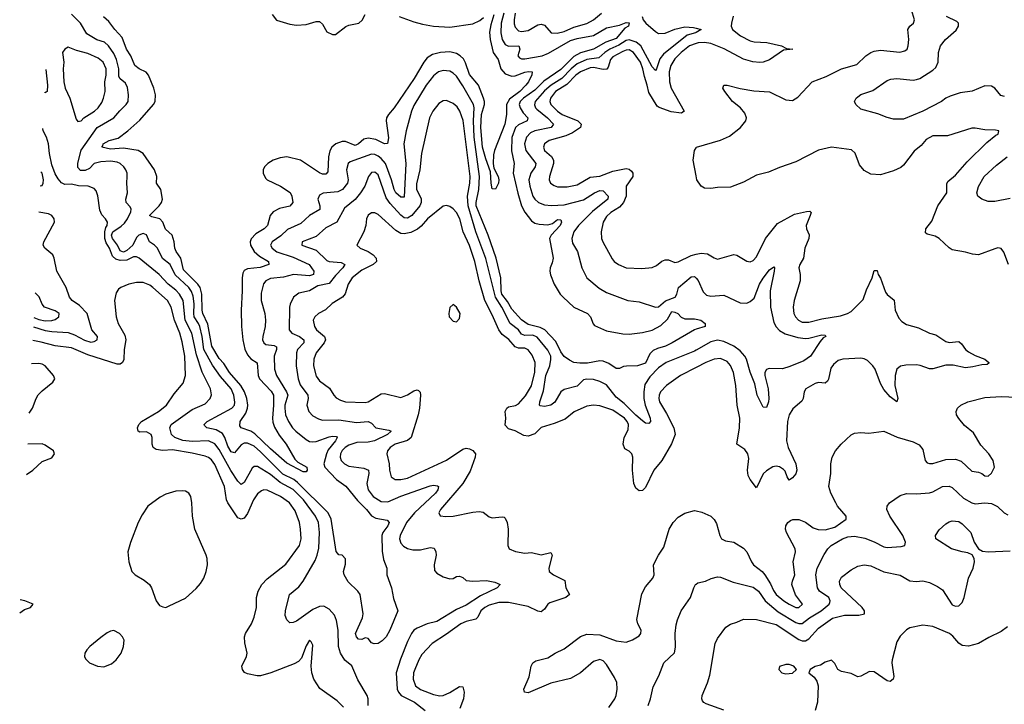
# Model space of a CAD drawing. Header units: inches. Extents: x 1843162 to 1959474, y 907081 to 1016326.
# Tile 97 of 256: x 1845853 to 1851889, y 963917 to 968110. Entities that reach past the tile are written whole.
import ezdxf

# ---------------------------------------------------------------- set-up
doc = ezdxf.new("R2010")
doc.units = ezdxf.units.IN
doc.header["$MEASUREMENT"] = 0
doc.layers.add('B8946', color=7, linetype='Continuous')
doc.layers.add('B8956', color=7, linetype='Continuous')

msp = doc.modelspace()

# ---------------------------------------------------------------- linework, layer by layer
at = {"layer": 'B8946', "color": 5}
for points, elevation in [([(1848821.8, 968150), (1848804.4, 968090), (1848801.7, 968030), (1848810.1, 967990), (1848830, 967958.8), (1848850, 967948.7), (1848913.4, 967950), (1848919, 967930), (1848907.6, 967890), (1848916.8, 967876.8), (1848930, 967870.2), (1848950.1, 967870.1), (1849055.1, 967890), (1849094.5, 967905.5), (1849230, 967982), (1849270, 967994.4), (1849370, 968013.1), (1849450, 968061.5), (1849530, 968077), (1849570, 968092.9), (1849590, 968090.3), (1849585.3, 968070), (1849562.2, 968057.8), (1849510, 967995.9), (1849446.3, 967973.7), (1849370, 967930.3), (1849290, 967906.9), (1849250, 967884), (1849170, 967805.2), (1849066.1, 967733.9), (1849010, 967679.1), (1848940.8, 967630), (1848920.9, 967610), (1848915.6, 967590), (1848921.5, 967570), (1848939.3, 967539.3), (1848967.3, 967510), (1848963.8, 967490), (1848910, 967467), (1848892.1, 967450), (1848870.7, 967389.3), (1848867.1, 967307.1), (1848883.8, 967230), (1848878.9, 967170), (1848907.5, 967047.5), (1848929.7, 966970), (1848950, 966931.8), (1848990, 966878.5), (1849010, 966863.9), (1849037, 966857), (1849090, 966853.5), (1849118.6, 966861.4), (1849150, 966885.8), (1849170, 966884.9), (1849174, 966870), (1849165.5, 966850), (1849111.3, 966790), (1849101.5, 966770), (1849123.1, 966650), (1849118.2, 966621.8), (1849104.9, 966590), (1849102.7, 966570), (1849107.5, 966547.5), (1849130.2, 966490), (1849167.2, 966430), (1849184.5, 966410), (1849251, 966350), (1849333.6, 966310), (1849351.2, 966290), (1849367.5, 966247.5), (1849377, 966237), (1849450, 966205.2), (1849550, 966186.2), (1849590, 966184.9), (1849670, 966193.8), (1849730, 966208.9), (1849782.8, 966237.2), (1849823.9, 966276.1), (1849850, 966323.1), (1849870, 966319.5), (1849887.3, 966310), (1849908.2, 966288.2), (1849930, 966277.3), (1849990, 966277.2), (1850000, 966275.3)], 540), ([(1848891.3, 968150), (1848884.3, 968110), (1848884.9, 968084.9), (1848890, 968064.9), (1848910, 968042.3), (1848930, 968037.3), (1848970, 968043.7), (1849030, 968077.9), (1849050, 968083), (1849070, 968076), (1849110.1, 968030.1), (1849148.2, 968028.2), (1849190, 968038.1), (1849250, 968064.4), (1849330, 968086.9), (1849370, 968110.1), (1849420.5, 968150)], 560), ([(1850000, 966213.9), (1849989.3, 966210.7), (1849853.1, 966130), (1849811.7, 966110), (1849763.6, 966096.5), (1849736.7, 966083.3), (1849715.9, 966064.1), (1849690, 966005.9), (1849640.7, 965990), (1849571.9, 965988.1), (1849554.4, 965985.6), (1849530, 965973.3), (1849510, 965973), (1849464.5, 966004.5), (1849430, 966018.2), (1849410, 966019.9), (1849333.1, 966006.9), (1849286.1, 966006.1), (1849251, 966011), (1849223.7, 966023.7), (1849190, 966047.8), (1849170, 966076.1), (1849139.3, 966139.3), (1849071.4, 966211.4), (1849044.1, 966224.1), (1848970, 966242.9), (1848930, 966271.1), (1848870, 966336.3), (1848843.4, 966383.4), (1848808.2, 966430), (1848803.6, 966450), (1848801.7, 966530), (1848774.8, 966650), (1848724.9, 966790), (1848651.7, 966970), (1848650.5, 966990), (1848668.3, 967070), (1848671.3, 967150), (1848639.6, 967390), (1848635.3, 967490), (1848638.4, 967570), (1848634.2, 967590), (1848570, 967706), (1848530, 967764.2), (1848510, 967783.4), (1848490, 967795.2), (1848450, 967799.5), (1848421.1, 967790), (1848390, 967767.2), (1848344.4, 967710), (1848270, 967585.6), (1848255.6, 967550), (1848221.9, 967430), (1848207.5, 967350), (1848219.7, 967230), (1848210, 967023), (1848190, 967023.6), (1848159.9, 967050), (1848148.5, 967070), (1848132.9, 967130), (1848094.9, 967230), (1848070, 967260.9), (1848050, 967275.2), (1848030, 967284.9), (1848010, 967287), (1847879.5, 967240.5), (1847867.3, 967230), (1847855.7, 967190), (1847867.6, 967130), (1847862.4, 967110), (1847831.5, 967070), (1847804.1, 967055.9), (1847712.5, 967047.5), (1847690, 967035.8), (1847681.8, 967010), (1847693.1, 966970), (1847692.4, 966947.6), (1847630, 966910.5), (1847577.4, 966862.6), (1847494.9, 966825.1), (1847453.4, 966786.6), (1847400.9, 966750), (1847391.5, 966730), (1847400.5, 966710), (1847428.7, 966688.7), (1847530, 966656.2), (1847627.8, 966610), (1847657.1, 966570), (1847654.4, 966550), (1847630, 966540.7), (1847531.5, 966548.5), (1847470, 966532.8), (1847390, 966524), (1847361.6, 966510), (1847347.7, 966492.3), (1847334.4, 966434.4), (1847334, 966390), (1847356.3, 966310), (1847361, 966270), (1847358, 966230), (1847342.7, 966170), (1847342.3, 966150), (1847349.2, 966130), (1847361.4, 966121.4), (1847413.6, 966113.6), (1847427.2, 966107.2), (1847427.5, 966090), (1847413.9, 966050), (1847415, 965970), (1847427.8, 965930), (1847488.5, 965830), (1847495.9, 965810), (1847477.9, 965750), (1847477.7, 965730), (1847482.2, 965690), (1847500.1, 965650), (1847526, 965610), (1847546.3, 965590), (1847610, 965538.5), (1847630, 965527.3), (1847650, 965523.7), (1847670, 965526.2), (1847750, 965554.7), (1847770, 965559.2), (1847796.1, 965556.1), (1847799.7, 965550), (1847788.7, 965530), (1847744.9, 965475.1), (1847732.9, 965450), (1847717.7, 965390), (1847723.6, 965370), (1847794.7, 965294.7), (1847853, 965253), (1847924.2, 965164.2), (1847979.8, 965110), (1848010, 965070.9), (1848037.2, 965057.2), (1848104.8, 965044.8), (1848118.5, 965030), (1848110.1, 965010), (1848078.4, 964970), (1848072.5, 964950), (1848075, 964855), (1848084.2, 964804.2), (1848104, 964750), (1848103.2, 964710), (1848133.2, 964630), (1848145.4, 964565.4), (1848170.5, 964490), (1848123, 964370), (1848099.3, 964330), (1848074.5, 964305.5), (1848050, 964289.6), (1848026.8, 964286.8), (1848010, 964294), (1847990, 964319), (1847970, 964324), (1847950, 964314), (1847930, 964316), (1847918, 964330), (1847911.8, 964350), (1847954.1, 964445.9), (1847958.2, 964470), (1847939.9, 964590), (1847926.7, 964610), (1847867.5, 964667.5), (1847841.5, 964710), (1847838.2, 964730), (1847850, 964776), (1847850, 964808.7), (1847830, 964829.5), (1847810, 964831.5), (1847793.5, 964853.5), (1847763, 965050), (1847744.1, 965090), (1847556.3, 965276.3), (1847532.9, 965292.9), (1847466.4, 965326.4), (1847330, 965464), (1847290, 965497.9), (1847250, 965516.9), (1847230, 965516.2), (1847210, 965505.7), (1847170, 965456.8), (1847150, 965462.4), (1847130, 965498.8), (1847111.3, 965551.3), (1847095.8, 965575.8), (1847058.3, 965598.3), (1847000.9, 965610), (1846985.2, 965625.2), (1846983.9, 965630), (1847003.1, 965650), (1847153.3, 965730), (1847169.1, 965750), (1847172.4, 965767.6), (1847166.5, 965810), (1847149.4, 965850), (1847084.5, 965924.5), (1847034.6, 965994.6), (1846982.2, 966090), (1846971.2, 966170), (1846957.2, 966230), (1846949.3, 966250), (1846923, 966290), (1846919.8, 966310), (1846922.7, 966370), (1846916.8, 966416.8), (1846905.8, 966445.8), (1846890, 966468.9), (1846806.9, 966546.9), (1846774.9, 966610), (1846727.7, 966647.7), (1846697.9, 966710), (1846680.3, 966730), (1846648.5, 966750), (1846630, 966792), (1846610, 966801.3), (1846583.5, 966790), (1846570, 966775.4), (1846545.8, 966730), (1846510, 966695.8), (1846490, 966686.7), (1846470, 966693.8), (1846452.9, 966730), (1846422.2, 966770), (1846416.5, 966790), (1846424.8, 966810), (1846474.9, 966845.1), (1846495.1, 966864.9), (1846513.1, 966890), (1846533.8, 966933.8), (1846536, 966950), (1846530, 966964.2), (1846505.4, 966990), (1846503.4, 967010), (1846513.2, 967050), (1846509.1, 967109.1), (1846512.7, 967150), (1846511.4, 967170), (1846503.7, 967190), (1846490.7, 967210), (1846469.7, 967230), (1846450, 967238.4), (1846410, 967243.4), (1846350, 967239.4), (1846310.5, 967229.5), (1846281.1, 967198.9), (1846254.3, 967185.7), (1846226.8, 967186.9), (1846210, 967204.7), (1846209.1, 967230.9), (1846230, 967310.2), (1846328.4, 967450), (1846430, 967508.6), (1846467.2, 967552.8), (1846506.5, 967590), (1846518.4, 967610), (1846521.1, 967650), (1846514, 967694), (1846502.3, 967722.3), (1846470, 967747.5), (1846461.9, 967761.9), (1846460.3, 967810), (1846446.4, 967866.4), (1846430, 967902.8), (1846396.9, 967950), (1846372.5, 967972.5), (1846326.8, 967986.8), (1846264.6, 968024.6), (1846226.2, 968090), (1846170, 968143.8)], 540), ([(1848760.4, 968139.6), (1848741.5, 968078.5), (1848733.8, 968033.8), (1848737.4, 967990), (1848756.3, 967910), (1848786.7, 967866.7), (1848802.1, 967810), (1848830, 967778.9), (1848870, 967764.5), (1848890, 967765.5), (1848950, 967789.2), (1848972.4, 967792.4), (1848994.8, 967790), (1848992.2, 967772.2), (1848971.6, 967730), (1848956.1, 967710), (1848918.9, 967670), (1848856.6, 967623.4), (1848837.4, 967590), (1848836.6, 967530), (1848826.2, 967470), (1848764, 967310), (1848757.3, 967282.7), (1848755, 967230), (1848759.9, 967199.9), (1848785.8, 967150), (1848791, 967130), (1848788.5, 967110), (1848770, 967073.2), (1848750, 967074), (1848742.5, 967110), (1848739.4, 967179.4), (1848710, 967258), (1848689.9, 967330.1), (1848679.9, 967450), (1848683.8, 967530), (1848701.7, 967590), (1848702.3, 967610), (1848696.7, 967630), (1848666.1, 967710), (1848610, 967774.8), (1848586.8, 967846.8), (1848573.9, 967870), (1848554, 967890), (1848530, 967904.3), (1848490, 967913.4), (1848433, 967910), (1848383, 967897), (1848350, 967876.1), (1848330.1, 967850), (1848271, 967750), (1848149.6, 967570.4), (1848113.4, 967530), (1848102, 967510), (1848100.5, 967490), (1848113, 967387), (1848107.8, 967352.2), (1848090, 967350.7), (1848036.7, 967376.7), (1847990, 967383.7), (1847962.2, 967377.8), (1847930, 967349.3), (1847910, 967339.2), (1847850, 967363.4), (1847830, 967364), (1847791.3, 967350), (1847766.8, 967330), (1847753.6, 967306.4), (1847746.5, 967270), (1847741.5, 967178.5), (1847730, 967163.5), (1847710, 967163.9), (1847690, 967171.9), (1847575.1, 967250), (1847490, 967270.8), (1847450, 967265), (1847406.7, 967250), (1847373.7, 967230), (1847354, 967210), (1847344.9, 967190), (1847345.3, 967170), (1847359.9, 967139.9), (1847369.2, 967129.2), (1847452, 967090), (1847511.3, 967051.3), (1847521.8, 967030), (1847527.4, 966990), (1847510, 966968.8), (1847446.7, 966953.3), (1847407.1, 966932.9), (1847388.6, 966910), (1847371.3, 966848.7), (1847352.1, 966830), (1847301.5, 966798.5), (1847272.5, 966767.5), (1847266.4, 966750), (1847268.3, 966730), (1847290, 966690.2), (1847322.7, 966662.7), (1847379.1, 966630), (1847381.1, 966610), (1847326.8, 966593.3), (1847250, 966583.9), (1847230, 966573.8), (1847221.9, 966558.1), (1847217.2, 966530), (1847217.9, 966450), (1847210.8, 966330), (1847212.3, 966230), (1847221.1, 966150), (1847232.8, 966092.8), (1847250, 966057.7), (1847270, 966032.4), (1847308.3, 966008.3), (1847315, 965930), (1847322.7, 965910), (1847395.4, 965835.4), (1847408.4, 965810), (1847409.4, 965750), (1847403, 965670), (1847405.4, 965645.4), (1847415.2, 965615.2), (1847444.4, 965564.4), (1847485.9, 965510), (1847539.2, 965419.2), (1847559.1, 965399.1), (1847613.4, 965370), (1847615.4, 965350), (1847610, 965340.5), (1847590, 965340.3), (1847490, 965394.6), (1847390, 965481.5), (1847294.3, 965574.3), (1847270, 965590.4), (1847209.9, 965609.9), (1847203.1, 965623.1), (1847204.3, 965650), (1847239.2, 965700.8), (1847250.3, 965730), (1847252, 965750), (1847245.9, 965790), (1847231.8, 965830), (1847209.3, 965870), (1847140.3, 965950), (1847104, 966004), (1847075.2, 966035.2), (1847031.7, 966110), (1847005.6, 966245.6), (1846975.9, 966310), (1846971.5, 966330), (1846970.5, 966430), (1846959.2, 966470), (1846945.5, 966490), (1846858.1, 966578.1), (1846841, 966650), (1846811.5, 966690), (1846803.4, 966710), (1846800.1, 966750), (1846788.4, 966790), (1846746.7, 966826.7), (1846730.3, 966870.3), (1846711.3, 966891.3), (1846662.5, 966902.5), (1846648, 966910), (1846708.7, 966970), (1846723.1, 966990), (1846727.8, 967010), (1846718.9, 967070), (1846691.1, 967110), (1846694, 967150), (1846679.3, 967190), (1846610.8, 967290), (1846579.7, 967310), (1846490, 967324), (1846410, 967317.9), (1846357, 967330), (1846363.1, 967336.9), (1846364.8, 967350), (1846401.5, 967370), (1846455.9, 967384.1), (1846516.1, 967430), (1846590, 967494.6), (1846672.5, 967590), (1846683.5, 967610), (1846686.2, 967650), (1846675.7, 967690), (1846642, 967770), (1846628.9, 967788.9), (1846586.6, 967810), (1846559.8, 967830), (1846535.5, 967890), (1846508.4, 967930), (1846481.8, 968001.8), (1846436.5, 968050), (1846400, 968100), (1846367.1, 968127.1)], 520), ([(1847401.5, 968141.5), (1847428.2, 968108.2), (1847510, 968082.7), (1847550, 968075.9), (1847610, 968080.8), (1847670, 968100.2), (1847690, 968099.6), (1847710, 968083.1), (1847736.9, 968036.9), (1847770, 968019.6), (1847790, 968020.2), (1847852.1, 968067.9), (1847870, 968076), (1847932.2, 968090), (1847952.4, 968107.6), (1847970, 968141.3)], 520), ([(1848179.1, 968130), (1848270, 968096.6), (1848322.6, 968082.6), (1848390.7, 968070.7), (1848490, 968064.7), (1848630, 968085.2), (1848673.9, 968106.1), (1848695.4, 968124.6)], 520), ([(1849669.5, 968129.5), (1849675.3, 968110), (1849691.1, 968090), (1849750, 968037.2), (1849770, 968026.3), (1849810, 968028.5), (1849870, 968051.9), (1849930, 968066.6), (1849983.4, 968063.4), (1850000, 968058.5)], 560), ([(1850000, 968032.2), (1849996.3, 968030), (1849944, 968016), (1849800.5, 967899.4), (1849776.8, 967870), (1849757.7, 967810), (1849750, 967798.5), (1849730, 967820.8), (1849661.2, 967950), (1849632.8, 967972.8), (1849590, 967987.5), (1849570, 967983.6), (1849525.2, 967954.8), (1849470, 967929.9), (1849439.5, 967910), (1849403.7, 967876.3), (1849330, 967866.3), (1849270, 967839.4), (1849233, 967810), (1849176.7, 967750), (1849110.5, 967709.5), (1849070, 967675), (1849013.5, 967610), (1849008.3, 967588.3), (1849014.7, 967570), (1849022.3, 967562.3), (1849088.7, 967510), (1849125.6, 967470), (1849111.7, 967450), (1849010.3, 967430), (1848983.7, 967416.3), (1848959.5, 967390), (1848947.2, 967350), (1848955, 967310), (1849016.1, 967230), (1849012.7, 967210), (1848986.4, 967170), (1848975.1, 967130), (1848980.1, 967090), (1848998.6, 967030), (1849011, 967010), (1849032.9, 966990), (1849070, 966975.9), (1849112.4, 966972.4), (1849190, 966977.1), (1849310, 967007.5), (1849376.4, 967050), (1849410, 967063.9), (1849430, 967062), (1849459.5, 967030), (1849458.7, 967010), (1849363.6, 966936.4), (1849278.4, 966850), (1849250.8, 966810), (1849237.7, 966770), (1849242, 966742), (1849273.5, 966690), (1849298.8, 966590), (1849329.2, 966530), (1849405, 966465), (1849450, 966438.5), (1849581, 966390), (1849650, 966381.5), (1849750, 966349.3), (1849770, 966351.2), (1849812.6, 966387.4), (1849870.7, 966410), (1849880.9, 966430), (1849891.7, 966470), (1849970, 966535.2), (1849990, 966537.3), (1850000, 966526.3)], 560), ([(1850000, 967964.1), (1849959.2, 967950), (1849908.1, 967910), (1849869.6, 967870), (1849844, 967830), (1849833.8, 967790), (1849836.4, 967730), (1849846.6, 967690), (1849926.2, 967550), (1849910, 967537.5), (1849846.8, 967546.8), (1849773.3, 967573.3), (1849761.5, 967581.5), (1849710, 967663.7), (1849700.4, 967710), (1849682.4, 967762.4), (1849673.7, 967810), (1849658.2, 967850), (1849616.3, 967910), (1849590, 967925.1), (1849570, 967923.6), (1849550, 967915.2), (1849490, 967883.1), (1849474.2, 967865.8), (1849460.6, 967819.4), (1849452, 967808), (1849430, 967805.9), (1849370, 967817), (1849350, 967815.7), (1849290, 967791.2), (1849261.7, 967770), (1849206.2, 967713.8), (1849136.8, 967670), (1849106.2, 967630), (1849102.6, 967610), (1849109.5, 967590), (1849148.9, 967550), (1849179, 967530), (1849275.5, 967490), (1849294.8, 967470), (1849291, 967450), (1849242.5, 967417.5), (1849200.6, 967399.4), (1849099.6, 967370), (1849070.7, 967349.3), (1849064.1, 967330), (1849070.9, 967310), (1849113.1, 967273.1), (1849125.6, 967250), (1849125.2, 967230), (1849100.1, 967150), (1849099.8, 967130), (1849106.7, 967110), (1849130, 967094.2), (1849150, 967087.5), (1849210, 967086), (1849270, 967098.3), (1849350, 967145.9), (1849410, 967152.6), (1849490, 967182.8), (1849570, 967198.7), (1849590, 967193.9), (1849602.6, 967182.6), (1849611, 967170), (1849610.9, 967150), (1849570.2, 967090), (1849570.1, 967030.1), (1849554.6, 966990), (1849530, 966961.7), (1849477.8, 966930), (1849450, 966903.8), (1849429.4, 966870), (1849417.1, 966810), (1849420.2, 966770), (1849428.3, 966750), (1849485.5, 966645.5), (1849498, 966630), (1849524.4, 966610), (1849571.1, 966591.1), (1849666.5, 966586.5), (1849730, 966593.2), (1849756.3, 966603.7), (1849790, 966630.9), (1849810, 966640.1), (1849830, 966638.7), (1849870, 966623.5), (1849890, 966626.1), (1849970, 966666.1), (1850000, 966673.4)], 580), ([(1846013.1, 967805.8), (1846023.5, 967710), (1846021.6, 967670), (1846010, 967662.6), (1846006.4, 967666)], 540), ([(1850000, 966085.7), (1849990, 966080.1), (1849816.1, 966010), (1849770, 965976.8), (1849716.5, 965923.5), (1849684.7, 965875.3), (1849678.7, 965830), (1849679.6, 965790), (1849686.9, 965750), (1849718.8, 965670), (1849720.3, 965650), (1849710, 965636.2), (1849690, 965639.8), (1849670, 965652.5), (1849630, 965688.4), (1849559.1, 965759.1), (1849510, 965798.7), (1849450, 965872.8), (1849410, 965894.1), (1849370, 965906.3), (1849330, 965909.1), (1849310, 965904.2), (1849270, 965865.6), (1849190, 965844.9), (1849169.4, 965830), (1849133.3, 965766.7), (1849110, 965748.2), (1849070, 965741.4), (1849044.2, 965744.2), (1849040.4, 965750), (1849041, 965770), (1849063.4, 965836.6), (1849077.7, 965930), (1849103.1, 965990), (1849109.5, 966029.5), (1849108, 966050), (1849090, 966086.1), (1849026.1, 966166.1), (1848998.2, 966178.2), (1848950, 966175.9), (1848930, 966183.8), (1848910, 966211.4), (1848859.3, 966250), (1848808, 966350), (1848770, 966410), (1848710, 966647.4), (1848649.9, 966810.1), (1848602.9, 966970), (1848598.9, 967030), (1848613.4, 967110), (1848615.2, 967150), (1848572.5, 967492.5), (1848552.2, 967550), (1848535.6, 967575.6), (1848510, 967598), (1848470, 967615.6), (1848450, 967613.7), (1848423, 967597), (1848384.7, 967550), (1848364.3, 967510), (1848316.1, 967290), (1848305.1, 967190), (1848285.9, 967105.9), (1848286.5, 967070), (1848314.4, 967014.4), (1848315.1, 966990), (1848306.5, 966970), (1848257.3, 966910), (1848230, 966895.5), (1848210, 966897.3), (1848190, 966912.5), (1848124.1, 966984.1), (1848100.1, 967020.1), (1848050, 967160.4), (1848030, 967177), (1848010, 967174.6), (1847991.1, 967150), (1847969.6, 967090.4), (1847942.7, 967050), (1847910.4, 967009.6), (1847843.5, 966956.5), (1847797.6, 966870), (1847730, 966835.4), (1847670, 966782.2), (1847584.9, 966750), (1847583.1, 966730), (1847670, 966697.7), (1847735.8, 966635.8), (1847750, 966629.7), (1847823, 966623), (1847846.7, 966610), (1847834.8, 966590), (1847790, 966544.3), (1847750, 966494.9), (1847680.8, 966479.2), (1847630, 966448.5), (1847564.2, 966435.8), (1847532.6, 966410), (1847511.6, 966368.4), (1847507.8, 966350), (1847505.7, 966210), (1847521.3, 966190), (1847569.3, 966170), (1847595.3, 966150), (1847595, 966130), (1847557, 966090), (1847550.8, 966070), (1847547.5, 965990), (1847561.2, 965910), (1847572.6, 965872.6), (1847619.4, 965810), (1847621.2, 965790), (1847614.3, 965750), (1847626.5, 965710), (1847650, 965684.2), (1847685.2, 965665.2), (1847710, 965657.8), (1847810, 965659.9), (1847917.6, 965642.4), (1847990, 965648.6), (1848010, 965639), (1848035.3, 965610), (1848116.9, 965596.9), (1848130.2, 965590.2), (1848107.8, 965570), (1848027.8, 965530), (1847990, 965523.1), (1847919, 965521), (1847870, 965503.8), (1847848.3, 965490), (1847830, 965471.2), (1847818.9, 965450), (1847816.8, 965430), (1847824, 965410), (1847843.9, 965390), (1847870, 965376.2), (1847963.4, 965363.3), (1847990.6, 965350.6), (1847994.1, 965330), (1847981.3, 965270), (1847989.5, 965230), (1848019, 965190), (1848070, 965158.9), (1848110, 965157.7), (1848189.3, 965190.7), (1848370, 965255.3), (1848390, 965259), (1848415.3, 965255.3), (1848420.3, 965250), (1848417.1, 965230), (1848403, 965210), (1848274.1, 965090), (1848225.3, 965030), (1848184.7, 964950), (1848182.1, 964930), (1848190, 964903.1), (1848205.2, 964885.2), (1848230, 964870.2), (1848262.7, 964862.7), (1848310, 964863.5), (1848370, 964876.9), (1848393.3, 964873.3), (1848404.6, 964850), (1848405.3, 964830), (1848393.1, 964770), (1848396, 964736), (1848410, 964719.5), (1848450, 964698.3), (1848490, 964686), (1848510, 964687.4), (1848530, 964699.5), (1848550, 964702.4), (1848570, 964694.4), (1848590, 964675.3), (1848630, 964671.5), (1848714.7, 964674.7), (1848765.4, 964665.4), (1848799.1, 964650), (1848780.5, 964630), (1848678.1, 964581.9), (1848590, 964524.4), (1848530, 964497.7), (1848410, 964423.2), (1848350, 964409.9), (1848290, 964383.9), (1848270.1, 964369.9), (1848254.2, 964350), (1848230, 964301.7), (1848187.4, 964192.6), (1848161.4, 964110), (1848166.3, 964010), (1848175, 963990), (1848192.5, 963970), (1848273.5, 963930), (1848337.7, 963877.7)], 560), ([(1847988.7, 963908.7), (1847989.9, 963950), (1847983.9, 963970), (1847926.7, 964066.7), (1847890, 964152.6), (1847846.3, 964186.3), (1847820.4, 964230), (1847806.6, 964270), (1847805.3, 964370), (1847795.7, 964430), (1847782.1, 964462.1), (1847750, 964499.7), (1847716.8, 964516.8), (1847690, 964515.8), (1847650, 964498.2), (1847550, 964426), (1847530, 964416.9), (1847510, 964415.1), (1847490, 964433.2), (1847481.5, 964461.5), (1847482, 964490), (1847506.4, 964590), (1847563.9, 964636.1), (1847589.9, 964670.1), (1847663.5, 964796.5), (1847677.1, 964830), (1847686.5, 964873.5), (1847691.2, 964970), (1847684.4, 965030), (1847666.2, 965070), (1847593.9, 965170), (1847530, 965233.4), (1847450, 965274.7), (1847390, 965324.5), (1847310, 965373.6), (1847290, 965373.6), (1847277.5, 965362.5), (1847230, 965276.1), (1847210, 965263.9), (1847190, 965283.1), (1847148, 965348), (1847076.8, 965476.8), (1847050, 965511.5), (1847010, 965529.9), (1846910, 965527), (1846853.2, 965533.2), (1846803.5, 965550), (1846783.2, 965570), (1846773.3, 965610), (1846782.7, 965630), (1846910, 965721.5), (1846990, 965757.7), (1847020.3, 965790), (1847028.2, 965811.8), (1847023.7, 965850), (1846972.2, 965952.2), (1846937.2, 966057.2), (1846908.9, 966190), (1846867.5, 966270), (1846855.5, 966390), (1846833.2, 966430), (1846810, 966453.8), (1846763, 966490), (1846709, 966549), (1846585.1, 966650), (1846570, 966658.3), (1846550, 966658), (1846510, 966637.5), (1846470, 966634.7), (1846443.5, 966643.5), (1846421.3, 966661.3), (1846402.8, 966710), (1846383.1, 966743.1), (1846375.4, 966770), (1846375.5, 966810), (1846382.2, 966837.8), (1846389.8, 966850), (1846390.7, 966870), (1846379.7, 966890), (1846356, 966916), (1846343.9, 966943.9), (1846331.7, 967031.7), (1846321, 967061), (1846310, 967075.4), (1846274, 967090), (1846213.3, 967093.3), (1846170, 967103.6), (1846130, 967100.9), (1846110, 967112), (1846090, 967134.7), (1846070, 967166.9), (1846050, 967220.7), (1846035.8, 967290), (1846029.8, 967350), (1846017.3, 967390), (1845997.4, 967430), (1845995.7, 967442.9)], 560), ([(1850000, 967153), (1849982.4, 967250), (1849990, 967308.7), (1850000, 967326.4)], 620), ([(1845978.8, 967092), (1845990, 967095.2), (1845998.1, 967110), (1845999.9, 967130), (1845990.3, 967170), (1845983, 967178.4)], 580), ([(1850000, 965979.7), (1849903.6, 965930), (1849818.9, 965870), (1849780.8, 965830), (1849772.2, 965810), (1849770.1, 965790), (1849775.5, 965770), (1849818.4, 965698.4), (1849862.4, 965610), (1849871.3, 965570), (1849847.7, 965512.3), (1849789.4, 965410), (1849741.4, 965350), (1849690, 965245.7), (1849670, 965225.6), (1849650, 965225.3), (1849630, 965239.7), (1849617.3, 965270), (1849609.9, 965350), (1849611.1, 965430), (1849606.3, 965450), (1849590, 965466.3), (1849561.8, 965481.8), (1849552.7, 965510), (1849559, 965550), (1849582.2, 965597.8), (1849585.1, 965630), (1849577.7, 965650), (1849559.9, 965670), (1849490, 965718.4), (1849410, 965745.5), (1849370, 965749.1), (1849330, 965743.2), (1849251.9, 965708.1), (1849195.9, 965664.1), (1849130, 965635.8), (1849050, 965612.3), (1849010, 965574.4), (1848970, 965559.7), (1848944.2, 965564.2), (1848890, 965591.4), (1848850, 965605), (1848830, 965626.9), (1848832.5, 965670), (1848828.9, 965710), (1848838.3, 965730), (1848850, 965738.5), (1848892.2, 965747.8), (1848910, 965756.3), (1848953.2, 965806.8), (1848991.5, 965868.5), (1849011.8, 965951.8), (1849012.5, 966010), (1848995.4, 966055.4), (1848970, 966088.4), (1848950, 966097.8), (1848910, 966099), (1848890, 966106.5), (1848851.7, 966151.7), (1848810, 966182.2), (1848789.5, 966210), (1848750, 966302.5), (1848705, 966390), (1848669.9, 966509.9), (1848642.9, 966630), (1848610, 966727.1), (1848572, 966810), (1848551.3, 966891.3), (1848530, 966928.8), (1848510, 966950.9), (1848490, 966965.1), (1848470, 966971.2), (1848450, 966967.1), (1848352, 966890), (1848314.3, 966845.7), (1848292.3, 966827.7), (1848250, 966807.3), (1848210, 966798.5), (1848190, 966801.3), (1848159.2, 966819.2), (1848050, 966918), (1848030, 966927.7), (1848010, 966927.4), (1847990, 966913.1), (1847979.1, 966890), (1847974, 966850), (1847961.8, 966810), (1847919.5, 966730), (1847940.3, 966710), (1847990, 966689.6), (1848020.6, 966670), (1848038.2, 966650), (1848041.1, 966630), (1848020.2, 966610), (1847950, 966575.3), (1847891.6, 966530), (1847866, 966490), (1847848.7, 966431.3), (1847831.1, 966410), (1847768.4, 966371.6), (1847727.6, 966332.4), (1847685.3, 966310), (1847661.5, 966290), (1847652.6, 966270), (1847661.2, 966230), (1847672.1, 966210), (1847720.9, 966170), (1847727.3, 966150), (1847720.4, 966130), (1847671.4, 966070), (1847656.8, 966030), (1847653.9, 965990), (1847670, 965926.3), (1847690, 965898.9), (1847753.3, 965853.3), (1847778.6, 965810), (1847793.4, 965793.4), (1847819, 965779), (1847850, 965769.4), (1847970, 965764.4), (1847990.3, 965770.3), (1848070, 965817.8), (1848090, 965821.4), (1848190, 965797), (1848230, 965812.4), (1848270, 965836.5), (1848290, 965842.6), (1848298, 965838), (1848307.9, 965827.9), (1848310.8, 965810.8), (1848304.1, 965730), (1848296.3, 965690), (1848252.2, 965550), (1848230, 965533), (1848153.8, 965510), (1848124.9, 965490), (1848107.1, 965470), (1848102.9, 965450), (1848118.3, 965390), (1848120.5, 965350), (1848131, 965311), (1848154, 965294), (1848190, 965293.9), (1848230, 965302.2), (1848470, 965411.6), (1848570, 965480.2), (1848590, 965486.2), (1848610, 965482.4), (1848631.7, 965471.7), (1848647.9, 965450), (1848646.2, 965430), (1848615.2, 965344.8), (1848569, 965270), (1848432.8, 965110), (1848422.6, 965090), (1848430, 965070.8), (1848466.3, 965066.3), (1848510, 965069.3), (1848630, 965094), (1848670, 965098), (1848693.7, 965093.7), (1848730, 965066), (1848750, 965059.5), (1848810, 965066), (1848822.5, 965062.5), (1848830, 965056), (1848841.3, 965030), (1848848.2, 964990), (1848846, 964890), (1848854, 964870), (1848891.8, 964851.8), (1848950, 964843.1), (1848990, 964847.1), (1849050, 964831.3), (1849110, 964846), (1849116.9, 964830), (1849095.8, 964750), (1849099.5, 964730), (1849124.4, 964710), (1849194.4, 964674.4), (1849201.5, 964630), (1849224.4, 964590), (1849201.6, 964570), (1849102.1, 964537.9), (1849090.6, 964529.4), (1849070, 964498.9), (1849050, 964483.9), (1849030, 964487.2), (1848970, 964515.9), (1848850, 964540.8), (1848790, 964539.5), (1848730, 964523.1), (1848704.8, 964510), (1848680.8, 964490), (1848662, 964450), (1848650, 964437.6), (1848590, 964423.7), (1848557.2, 964410), (1848470, 964345.9), (1848382.6, 964290), (1848318.1, 964221.9), (1848299.4, 964190), (1848274.4, 964130), (1848268.1, 964110), (1848266.1, 964070), (1848279, 964030), (1848310, 964007.5), (1848390, 963975.7), (1848429, 963969), (1848450, 963971.4), (1848490.7, 963989.3), (1848550, 964026), (1848570, 964023), (1848576.8, 963990), (1848573.1, 963950), (1848552.2, 963890)], 580), ([(1845937.4, 966228.7), (1846010, 966207.2), (1846050, 966200.5), (1846150, 966194.6), (1846190, 966180.3), (1846250, 966146.9), (1846290, 966135.6), (1846310, 966139.5), (1846329, 966150), (1846331.2, 966168.8), (1846295, 966210), (1846267.8, 966310), (1846220.5, 966360.5), (1846175.3, 966390), (1846157.6, 966410), (1846137.7, 966470), (1846080.7, 966570), (1846064.5, 966650), (1846056.5, 966670), (1846007, 966710), (1845996.5, 966730), (1846001.8, 966750), (1846067.5, 966870), (1846065.2, 966890), (1846050, 966910.2), (1846030, 966921.2), (1845971.1, 966931.8)], 560), ([(1847839, 963899), (1847798.8, 963938.8), (1847693.2, 964013.2), (1847655.8, 964070), (1847644, 964110), (1847640.5, 964150), (1847650, 964278), (1847640.2, 964300.2), (1847630, 964309.2), (1847610, 964274.5), (1847580.2, 964199.8), (1847561.3, 964178.7), (1847535.9, 964164.1), (1847393.4, 964110), (1847330, 964091), (1847308, 964090), (1847250, 964102.9), (1847231.7, 964111.7), (1847218, 964130), (1847214.5, 964150), (1847242.9, 964210), (1847247.3, 964230), (1847232.4, 964292.4), (1847231.1, 964330), (1847237.7, 964350), (1847274.8, 964410), (1847289.8, 964450), (1847304.2, 964510), (1847305, 964570), (1847314.8, 964610), (1847338, 964650), (1847370, 964685.4), (1847484.3, 964775.7), (1847568, 964890), (1847578, 964930), (1847575.2, 964990), (1847567.9, 965030), (1847541, 965101), (1847507.6, 965150), (1847451.7, 965190), (1847370, 965229.2), (1847350, 965229.9), (1847335.3, 965224.7), (1847310, 965206.6), (1847285.9, 965170), (1847250, 965085.1), (1847230, 965057.4), (1847210, 965049.8), (1847190, 965059.3), (1847128.3, 965150), (1847120.6, 965170), (1847107.9, 965250), (1847050, 965384.8), (1847030, 965413.7), (1847010, 965429.3), (1846990, 965437.2), (1846910, 965455.8), (1846790, 965475.4), (1846730, 965472.3), (1846690, 965477.2), (1846670.5, 965490.5), (1846666, 965510), (1846666.3, 965550), (1846658.9, 965570), (1846630, 965584.7), (1846590, 965584.5), (1846578.9, 965590), (1846575, 965610), (1846582.6, 965630), (1846599.5, 965650), (1846703.8, 965710), (1846752.3, 965750), (1846800.5, 965819.5), (1846855.7, 965884.3), (1846869.3, 965930.7), (1846864.7, 966050), (1846850, 966136.9), (1846834.7, 966190), (1846801.6, 966270), (1846781.1, 966350), (1846758.6, 966390), (1846670, 966469.2), (1846650, 966483.7), (1846610, 966500.6), (1846570, 966501.3), (1846522, 966490), (1846473.4, 966470), (1846459.5, 966460.5), (1846443.7, 966436.3), (1846434.9, 966390), (1846444.9, 966290), (1846457.2, 966250), (1846497.6, 966177.6), (1846503, 966150), (1846493, 966090), (1846491.3, 966028.7), (1846483.6, 966010), (1846470, 966000.3), (1846450, 966000.2), (1846270, 966057.1), (1846170, 966099.6), (1846070, 966111.9), (1845984.5, 966135.5), (1845933.4, 966145.9)], 580), ([(1845940.2, 966286.9), (1845970, 966273.1), (1846010, 966266.5), (1846050, 966267.7), (1846070, 966274.5), (1846094, 966290), (1846096, 966310), (1846070, 966326.2), (1846005.2, 966350), (1845990, 966368.2), (1845973.2, 966413.2), (1845947.4, 966437.5)], 540), ([(1845912, 965701), (1845932.3, 965730), (1845954.6, 965790), (1845967.5, 965812.5), (1845990, 965837.3), (1846056.6, 965890), (1846067.8, 965910), (1846060.6, 965930), (1846009.6, 965989.6), (1845990, 966000.8), (1845970, 966004.3), (1845926.5, 966001.5)], 580), ([(1845894, 965325.1), (1845933.2, 965350), (1845990, 965403.5), (1846050, 965425.8), (1846066.7, 965450), (1846061.2, 965470), (1846010, 965504.7), (1845990, 965512.2), (1845902.8, 965509.3)], 580), ([(1849463.9, 963896.1), (1849502.3, 963950), (1849510.2, 963970), (1849516.1, 964010), (1849513.1, 964050), (1849500.3, 964080.2), (1849450, 964161), (1849430, 964182.8), (1849410, 964190.4), (1849370, 964179.5), (1849290, 964110.3), (1849230, 964074.3), (1849110, 964046.5), (1848970, 963986.4), (1848946.8, 963990), (1848943.8, 964010), (1848975.5, 964084.5), (1848989, 964151), (1848998, 964170), (1849017.8, 964182.3), (1849090, 964200.3), (1849136.4, 964230), (1849190, 964255.5), (1849290, 964332.1), (1849330, 964346), (1849410, 964342.2), (1849510, 964305.8), (1849570, 964297.4), (1849610, 964311.5), (1849650, 964336.9), (1849660.8, 964350), (1849662.2, 964370), (1849642.6, 964410), (1849636.9, 964436.9), (1849666.3, 964593.7), (1849690, 964636.3), (1849734.4, 964690), (1849742.4, 964710), (1849739.1, 964770), (1849768, 964830), (1849801.7, 964878.3), (1849833.8, 964990), (1849858.2, 965030), (1849890, 965063.1), (1849930, 965087.6), (1849990, 965103.9), (1850000, 965101.8)], 620), ([(1849705.2, 963910), (1849719.7, 963950), (1849735.6, 964024.4), (1849771.8, 964090), (1849801.1, 964170), (1849867.8, 964232.2), (1849874, 964266), (1849871.3, 964350), (1849876.9, 964403.1), (1849885.1, 964434.9), (1849907, 964490), (1849965.7, 964570), (1849984.9, 964630), (1849996.3, 964650), (1850000, 964652.9)], 640), ([(1845853.2, 964477.1), (1845882.8, 964497.2), (1845919.1, 964510), (1845936.3, 964530), (1845884.9, 964550), (1845857.1, 964556.7)], 580)]:
    msp.add_lwpolyline(points, dxfattribs=dict(at, elevation=elevation))
for points, elevation in [([(1846150, 967942), (1846130.2, 967929.8), (1846116.5, 967910), (1846123.2, 967850), (1846119.7, 967810), (1846124.5, 967730), (1846132.9, 967690), (1846160.1, 967630), (1846200.2, 967500.2), (1846210, 967486), (1846230, 967491.8), (1846246.9, 967510), (1846312.4, 967550), (1846334, 967570), (1846356.6, 967603.4), (1846367.8, 967630), (1846376.3, 967670), (1846374.2, 967730), (1846383.1, 967770), (1846383.9, 967810), (1846364.6, 967850), (1846334.9, 967874.9), (1846270, 967903.4), (1846201.2, 967921.2)], 560), ([(1848510, 966365.2), (1848490, 966348), (1848484.2, 966310), (1848486, 966290), (1848510, 966264.4), (1848530, 966259.5), (1848550, 966280.5), (1848552.3, 966310), (1848530, 966349.5)], 620), ([(1846850, 965224.8), (1846810, 965222), (1846750, 965204.6), (1846714.4, 965185.6), (1846639.5, 965130), (1846603.1, 965076.9), (1846579.1, 965030), (1846532.6, 964907.4), (1846516.5, 964850), (1846521.5, 964790), (1846540.3, 964730), (1846561.6, 964710), (1846617.1, 964677.1), (1846648.5, 964650), (1846662, 964630), (1846690, 964550.8), (1846710, 964522.4), (1846730, 964512.7), (1846750, 964510.4), (1846770, 964519.5), (1846870, 964566.7), (1846934.3, 964625.7), (1846962.4, 964657.6), (1846981, 964690), (1846997.2, 964730), (1847003.9, 964770), (1847001.5, 964810), (1846995.6, 964830), (1846927.6, 964990), (1846912.6, 965070), (1846909, 965150), (1846901.8, 965190), (1846890, 965211), (1846870, 965221.4)], 620), ([(1846430, 964368), (1846410, 964364.7), (1846390, 964354.7), (1846350, 964325.1), (1846283.8, 964270), (1846263.8, 964250), (1846252.7, 964230), (1846250.5, 964210), (1846256.1, 964196.1), (1846282, 964170), (1846330, 964150.3), (1846370, 964146.5), (1846415.3, 964164.7), (1846445.6, 964190), (1846474.3, 964230), (1846489.7, 964270), (1846493.3, 964310), (1846483.5, 964330), (1846465.1, 964350)], 620)]:
    msp.add_lwpolyline(points, close=True, dxfattribs=dict(at, elevation=elevation))
at = {"layer": 'B8956', "color": 5}
for points, elevation in [([(1850000, 967326.4), (1850002, 967330), (1850150, 967373.4), (1850203.4, 967396.6), (1850270.9, 967449.1), (1850305.2, 967490), (1850309.3, 967510), (1850298.3, 967538.3), (1850270.8, 967570.8), (1850223.6, 967610), (1850174.9, 967670), (1850163.8, 967690), (1850170, 967708.7), (1850190.6, 967709.4), (1850269, 967689), (1850354.1, 967674.1), (1850449.3, 967669.3), (1850550, 967619.4), (1850590, 967616), (1850623.3, 967636.7), (1850710, 967730.5), (1850797.4, 967762.6), (1850890, 967809.9), (1850983.8, 967836.2), (1851040.2, 967890), (1851070.3, 967910), (1851090, 967917.7), (1851130, 967923.6), (1851248.3, 967911.7), (1851279.8, 967920.2), (1851292.8, 967930), (1851299.6, 967950), (1851303.6, 967990), (1851297.3, 968050), (1851309.1, 968070), (1851331.3, 968090), (1851338.5, 968110), (1851319.8, 968170)], 620), ([(1850227.2, 968132.8), (1850215.8, 968090), (1850214.1, 968070), (1850221.7, 968050), (1850270.9, 968010.9), (1850330, 967980.7), (1850355.1, 967975.1), (1850433, 967970), (1850522, 967950), (1850554.2, 967934.2), (1850592, 967930), (1850535.9, 967924.1), (1850450, 967865.4), (1850411, 967850), (1850390, 967847.4), (1850347, 967853), (1850290, 967867.9), (1850171.9, 967931.9), (1850090, 967964.3), (1850050, 967969.9), (1850011.8, 967968.2), (1850000, 967964.1)], 580), ([(1851890, 967639.6), (1851866.6, 967646.6), (1851830.1, 967690.1), (1851810, 967703.2), (1851770, 967705.4), (1851692.4, 967672.4), (1851618.6, 967661.4), (1851557.7, 967642.3), (1851530, 967630.6), (1851504, 967610), (1851389.4, 967550), (1851270, 967501.7), (1851210, 967500.4), (1851170, 967510.4), (1851114.1, 967534.1), (1851010, 967563), (1850978.8, 967590), (1850970.8, 967610), (1850980.7, 967630), (1850990, 967638), (1851010, 967651.3), (1851083.4, 967676.6), (1851170, 967737.6), (1851193.5, 967746.5), (1851229, 967751), (1851330, 967739.8), (1851350, 967743.1), (1851370, 967751.1), (1851450, 967801.1), (1851470, 967818.4), (1851484, 967850), (1851486.2, 967910), (1851498.5, 967950), (1851529.1, 967990), (1851593.7, 968046.3), (1851607.6, 968070), (1851607, 968090), (1851598.5, 968098.5), (1851534.4, 968130)], 640), ([(1850000, 968058.5), (1850030.2, 968049.8), (1850000, 968032.2)], 560), ([(1851914.7, 966610), (1851886.8, 966686.8), (1851870, 966708.2), (1851850, 966712), (1851830, 966707.7), (1851730, 966670.2), (1851693.7, 966673.7), (1851650, 966686.7), (1851570, 966701.6), (1851550, 966713), (1851490, 966770.5), (1851464.9, 966784.9), (1851416.4, 966796.4), (1851405.5, 966805.5), (1851406.9, 966830), (1851444.7, 966875.3), (1851481.2, 966970), (1851536.4, 967050), (1851536.1, 967103.9), (1851541.7, 967118.3), (1851590, 967158.5), (1851661.1, 967238.9), (1851782, 967358), (1851836.4, 967403.6), (1851850.4, 967410), (1851854.8, 967430), (1851834.4, 967434.4), (1851770, 967435.6), (1851710, 967446.9), (1851690, 967444.9), (1851540.4, 967399.6), (1851450, 967398.9), (1851410, 967375.9), (1851380, 967340), (1851336, 967304), (1851270, 967219), (1851254.3, 967205.8), (1851210, 967184.7), (1851130, 967159.5), (1851070, 967163.7), (1851030, 967186.4), (1851001.6, 967221.6), (1850973.6, 967293.6), (1850952.4, 967312.4), (1850830, 967328.7), (1850749.1, 967310.9), (1850610, 967239), (1850510, 967205.5), (1850444, 967176), (1850370, 967157.8), (1850290, 967114.6), (1850210, 967083.7), (1850130, 967083.1), (1850090, 967075.8), (1850050, 967079.3), (1850030, 967090.6), (1850004.2, 967130), (1850000, 967153)], 620), ([(1851925.2, 967014.8), (1851830, 966997), (1851790, 966995.8), (1851750.8, 967010), (1851726, 967030), (1851720.3, 967050), (1851730, 967089.2), (1851766, 967150), (1851840.9, 967219.1), (1851907.2, 967270)], 640), ([(1850000, 966673.4), (1850030, 966680.6), (1850070, 966675.9), (1850110, 966651.3), (1850130, 966644.2), (1850230, 966671.1), (1850248.2, 966668.2), (1850310, 966630.3), (1850330, 966626.3), (1850350, 966634.6), (1850370, 966658), (1850425.8, 966770), (1850498.5, 966861.5), (1850601.8, 966918.2), (1850676.3, 966936.3), (1850697.5, 966937.5), (1850704, 966930), (1850699.1, 966910), (1850675.1, 966850), (1850675.5, 966830), (1850692.8, 966792.8), (1850690.2, 966770.2), (1850666.9, 966710), (1850656.8, 966650), (1850634.9, 966610), (1850630.2, 966590), (1850637.2, 966550), (1850636.5, 966510), (1850600.5, 966390), (1850593.5, 966350), (1850597.6, 966310), (1850607.8, 966290), (1850627.2, 966270), (1850650, 966258.3), (1850690, 966257.6), (1850770, 966277.7), (1850884.6, 966295.4), (1850928.2, 966310), (1850950, 966322.6), (1851022.8, 966397.2), (1851043.9, 966456.1), (1851079.2, 966530), (1851090, 966574.8), (1851110, 966574), (1851114.7, 966550), (1851130, 966526.3), (1851160.9, 966440.9), (1851170, 966426.7), (1851212.7, 966392.7), (1851220.5, 966330), (1851243, 966283), (1851261.2, 966261.2), (1851290, 966243.6), (1851362.8, 966222.8), (1851430, 966190.4), (1851470, 966180.3), (1851530, 966139.7), (1851550, 966132.3), (1851610, 966139.5), (1851625.5, 966125.5), (1851650, 966090.4), (1851670, 966075.3), (1851710, 966053.4), (1851770, 966031.6), (1851794.4, 966010), (1851794.6, 966005.4), (1851782.8, 965997.2), (1851750, 965996.9), (1851696.7, 965983.3), (1851650, 965978.5), (1851574.4, 965994.4), (1851530, 965994), (1851450, 965971.7), (1851430, 965971.6), (1851372.5, 965992.5), (1851350, 965996.1), (1851286.1, 965993.9), (1851252.2, 965987.8), (1851230.1, 965969.9), (1851219, 965930), (1851217.7, 965870), (1851236.5, 965790), (1851230, 965769.6), (1851190, 965800.3), (1851150, 965844.3), (1851130, 965880.9), (1851096.6, 965970), (1851083.2, 965990), (1851050, 966021.7), (1851030, 966033.3), (1851010, 966037.3), (1850898, 966030), (1850870, 966022), (1850841.5, 965998.5), (1850825, 965975), (1850811.1, 965908.9), (1850804.4, 965895.6), (1850790, 965884.1), (1850750, 965887.4), (1850730, 965882), (1850672, 965850), (1850662, 965830), (1850656.5, 965790), (1850646.9, 965773.1), (1850593.3, 965726.7), (1850569.1, 965690), (1850560.2, 965650), (1850553.2, 965530), (1850563.6, 965490), (1850610.2, 965389.8), (1850616.6, 965350), (1850610, 965328.4), (1850590, 965303), (1850570, 965289.7), (1850557.4, 965310), (1850544.9, 965344.9), (1850535.6, 965355.6), (1850510, 965371.3), (1850490, 965375), (1850470, 965370.6), (1850430, 965346.9), (1850411, 965329), (1850370, 965242.9), (1850330, 965293.5), (1850317.7, 965317.7), (1850314.3, 965350), (1850321.7, 965421.7), (1850316.1, 965450), (1850297.4, 965477.4), (1850249.8, 965510), (1850265, 965610), (1850267.6, 965670), (1850250.5, 965750), (1850243.4, 965870), (1850228.8, 965948.8), (1850210, 965992.8), (1850190, 966016.8), (1850150, 966034.5), (1850110, 966030.6), (1850058.7, 966010), (1850000, 965979.7)], 580), ([(1850000, 966526.3), (1850012.5, 966512.5), (1850043.1, 966443.1), (1850063.8, 966423.8), (1850090, 966416.5), (1850170, 966423.2), (1850270, 966376.6), (1850310, 966374.2), (1850330, 966383.2), (1850355.1, 966404.9), (1850388.7, 966490), (1850410, 966526.5), (1850450, 966578.4), (1850475.6, 966595.6), (1850480.5, 966590), (1850477.6, 966570), (1850454.1, 966450), (1850456.1, 966350), (1850475.9, 966255.9), (1850489.5, 966229.5), (1850510, 966206.9), (1850545.3, 966185.3), (1850623.5, 966163.5), (1850670, 966157.4), (1850690, 966159.3), (1850770, 966180.2), (1850790, 966177.3), (1850794.4, 966170), (1850779.2, 966160.8), (1850760.3, 966139.7), (1850700.3, 966050), (1850659, 966021), (1850574.7, 965985.3), (1850530, 965972.4), (1850446.7, 965973.3), (1850430, 965968.5), (1850421.8, 965950), (1850420.9, 965930), (1850440.7, 965850), (1850444.7, 965790), (1850442.6, 965770), (1850430, 965734), (1850410, 965737), (1850373.6, 965810), (1850359.3, 965879.3), (1850330, 965951.8), (1850309, 966030), (1850298.5, 966050), (1850270, 966081.3), (1850230, 966109.9), (1850170, 966139.7), (1850130, 966146.8), (1850090, 966136.1), (1850000, 966085.7)], 560), ([(1850000, 966275.3), (1850027.7, 966270), (1850055.5, 966250), (1850055.5, 966230), (1850000, 966213.9)], 540), ([(1850000, 965101.8), (1850034.6, 965094.6), (1850090, 965069.6), (1850110, 965049.6), (1850124.5, 965024.5), (1850144.4, 964950), (1850156, 964930), (1850178.8, 964918.8), (1850231.2, 964910), (1850290, 964872.6), (1850310.5, 964850), (1850338.9, 964790), (1850351.9, 964771.9), (1850404, 964730), (1850421.3, 964710), (1850454.7, 964654.7), (1850472.9, 964612.9), (1850490, 964589.3), (1850536.5, 964550), (1850570, 964529.9), (1850610, 964509.3), (1850630, 964508.6), (1850651.4, 964530), (1850608.2, 964588.2), (1850587, 964650), (1850589.4, 964670), (1850604.4, 964710), (1850595.2, 964790), (1850609.2, 964850), (1850607.2, 964870), (1850553.2, 964970), (1850547.6, 964990), (1850550.2, 965010), (1850560.9, 965030), (1850577.5, 965042.5), (1850592, 965048), (1850630, 965049), (1850670, 965032.7), (1850717.7, 964997.7), (1850748.3, 964988.3), (1850790, 964985.1), (1850850, 965002), (1850920.2, 965050), (1850918.9, 965070), (1850866.8, 965130), (1850855.2, 965150), (1850824.6, 965210), (1850812.5, 965250), (1850825.5, 965330), (1850825, 965390), (1850834, 965430), (1850854.7, 965470), (1850888.9, 965510), (1850950, 965567.1), (1850970, 965576.8), (1851010, 965582.2), (1851057.3, 965577.3), (1851150, 965589), (1851232.1, 965552.1), (1851330, 965524.9), (1851366.8, 965506.8), (1851390, 965476.9), (1851404.2, 965410), (1851415, 965395), (1851430, 965390.7), (1851450, 965392.5), (1851530, 965417.1), (1851590, 965419.1), (1851625, 965405), (1851690, 965345.4), (1851730, 965339.1), (1851750, 965331.1), (1851770, 965315.4), (1851790, 965313.7), (1851810, 965333), (1851828.1, 965370), (1851821.1, 965410), (1851793.5, 965450), (1851744, 965504), (1851698.9, 965578.9), (1851645.1, 965625.1), (1851610, 965666.5), (1851595.6, 965690), (1851593, 965710), (1851601.2, 965730), (1851622.8, 965750), (1851666, 965770), (1851770, 965796), (1851870, 965801.7), (1852010, 965797)], 620), ([(1850000, 964652.9), (1850010, 964660.7), (1850058, 964670), (1850092.2, 964687.8), (1850130, 964698.4), (1850150, 964695.6), (1850225.8, 964665.8), (1850350, 964635), (1850382, 964610), (1850422, 964550), (1850503.4, 964483.4), (1850610, 964418.2), (1850630, 964411.1), (1850650, 964412.3), (1850693.9, 964446.1), (1850765.2, 964490), (1850814.2, 964530), (1850818.9, 964541.1), (1850822.2, 964550), (1850813.7, 964570), (1850755.7, 964610), (1850743.3, 964630), (1850732.6, 964710), (1850742.3, 964750), (1850784.8, 964835.2), (1850807.3, 964870), (1850828, 964890), (1850897.4, 964930), (1850930, 964941.9), (1850970, 964947.2), (1851034.4, 964934.4), (1851091.3, 964911.3), (1851150, 964880.7), (1851170, 964876.5), (1851256.1, 964883.9), (1851278, 964890), (1851282.8, 964910), (1851266.4, 964950), (1851186.4, 965070), (1851167.8, 965110), (1851170.4, 965130), (1851185.5, 965150), (1851250, 965195.1), (1851290, 965208.3), (1851350, 965206), (1851430, 965212.5), (1851450, 965218.2), (1851509.3, 965250.7), (1851550, 965253.1), (1851570, 965245.7), (1851638.9, 965178.9), (1851690, 965150.4), (1851710, 965145.3), (1851770, 965149.9), (1851810, 965146.3), (1851848, 965128), (1851886.9, 965090), (1851910, 965077.6)], 640), ([(1850170, 963881.5), (1850060.5, 963920.5), (1850047.3, 963927.3), (1850038.8, 963938.8), (1850034.8, 963950), (1850036.3, 963970), (1850070, 964049), (1850084.5, 964095.5), (1850116, 964290), (1850130, 964319.5), (1850182, 964390), (1850210, 964408.3), (1850250, 964419.8), (1850290, 964438.8), (1850370, 964436.5), (1850490, 964405), (1850630, 964314.4), (1850650, 964304.9), (1850670, 964304.7), (1850690, 964317.3), (1850750, 964383.7), (1850835.1, 964444.9), (1850910, 964462.4), (1850996.7, 964463.3), (1851032.7, 964470), (1851031.6, 964490), (1851018.3, 964510), (1850889.1, 964630), (1850879.6, 964650), (1850878.3, 964670), (1850890, 964695.6), (1850950, 964741.3), (1850990, 964763.5), (1851029.1, 964770.9), (1851070, 964765.6), (1851150, 964728.9), (1851250, 964707.6), (1851310, 964672.9), (1851348.8, 964668.8), (1851390, 964673.7), (1851430, 964663.1), (1851479.2, 964639.2), (1851510, 964616.9), (1851570, 964526.9), (1851590, 964517.4), (1851610, 964519.6), (1851630, 964539.3), (1851643.1, 964570), (1851670.2, 964689.8), (1851698, 964750), (1851705.3, 964790), (1851703.1, 964810), (1851692.5, 964832.5), (1851664.8, 964844.8), (1851629.6, 964850.4), (1851565.5, 964870), (1851468.2, 964930), (1851467, 964950), (1851490, 964985.6), (1851530, 965023), (1851550, 965035.1), (1851570, 965040.4), (1851610, 965035.8), (1851630, 965022.9), (1851682.9, 964970), (1851704.5, 964910), (1851729.5, 964869.5), (1851755.1, 964855.1), (1851789.7, 964849.7), (1851923.7, 964856.3)], 660), ([(1851909, 964391), (1851870, 964363.5), (1851793.5, 964326.5), (1851730, 964288.4), (1851670, 964271.9), (1851630, 964277.6), (1851610, 964291.1), (1851574, 964334), (1851553.3, 964350), (1851450, 964394.2), (1851390, 964401.1), (1851310, 964384.2), (1851290, 964373.6), (1851270, 964355.1), (1851250, 964333), (1851230, 964298.4), (1851201, 964190), (1851199.7, 964170), (1851212.1, 964087.9), (1851208, 964070), (1851190, 964056.9), (1851170, 964059.7), (1851090, 964115.4), (1851063.1, 964116.9), (1851010, 964089.3), (1850990, 964085.2), (1850950, 964105.2), (1850890, 964118), (1850868, 964130), (1850850, 964166), (1850830, 964186), (1850790, 964175.3), (1850762.8, 964157.2), (1850730, 964149.2), (1850698, 964130), (1850691, 964110), (1850722.3, 964082.3), (1850739, 964059), (1850747.4, 964030), (1850742.8, 963930), (1850730, 963878)], 680)]:
    msp.add_lwpolyline(points, dxfattribs=dict(at, elevation=elevation))
at = {"layer": 'B8956', "color": 5, "elevation": 680}
msp.add_lwpolyline([(1850570, 964160.9), (1850550, 964160.9), (1850511.1, 964148.9), (1850506, 964130), (1850524.7, 964110), (1850550, 964103.8), (1850590, 964108), (1850615.3, 964130), (1850599, 964150)], close=True, dxfattribs=at)

doc.saveas('drawing.dxf')
